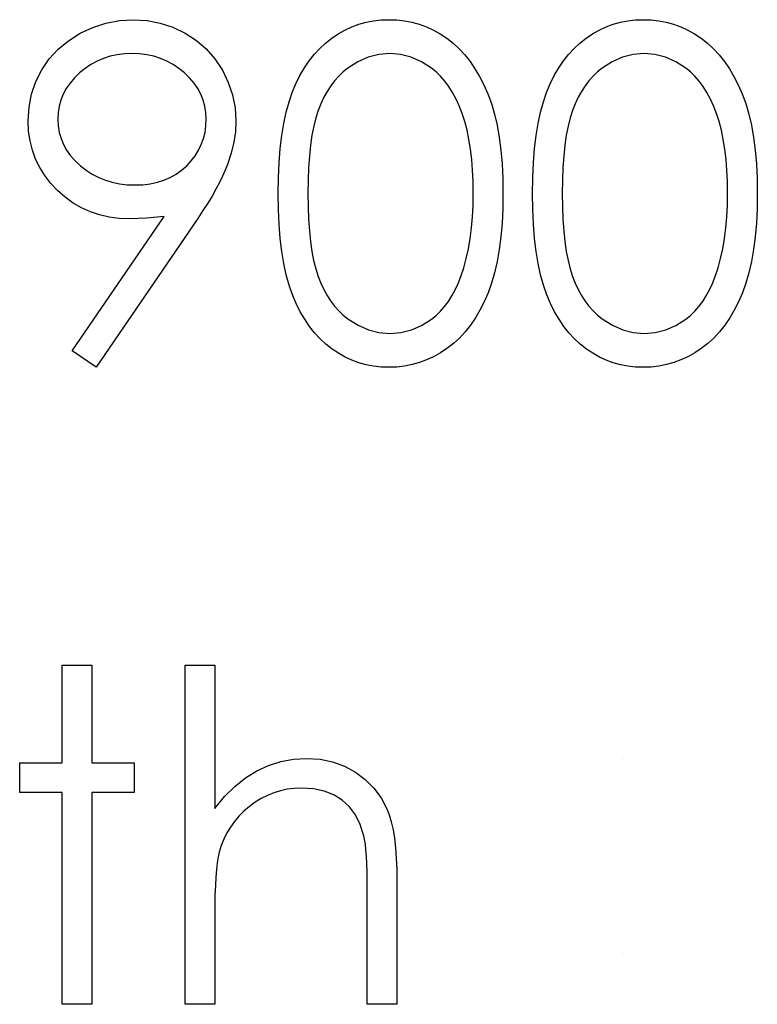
# Model space of a CAD drawing. Header units: inches. Extents: x 220 to 877, y 4 to 174.
# Tile 187 of 256: x 259.565 to 259.873, y 159.018 to 159.428. Entities that reach past the tile are written whole.
import ezdxf

# ---------------------------------------------------------------- set-up
doc = ezdxf.new("R2010")
doc.units = ezdxf.units.IN
doc.header["$LTSCALE"] = 0.5
doc.header["$MEASUREMENT"] = 0
doc.layers.add('SID-M-D', color=42, linetype='Continuous')

msp = doc.modelspace()

# ---------------------------------------------------------------- linework, layer by layer
at = {"layer": 'SID-M-D', "linetype": 'Continuous'}
for p, q in [((259.60134, 159.42701), (259.607, 159.42805)), ((259.607, 159.42805), (259.61282, 159.42841)), ((259.61282, 159.42841), (259.61854, 159.42805)), ((259.61854, 159.42805), (259.62403, 159.42703)), ((259.70977, 159.42734), (259.71286, 159.42794)), ((259.71286, 159.42794), (259.716, 159.4283)), ((259.716, 159.4283), (259.71926, 159.42841)), ((259.71926, 159.42841), (259.72255, 159.4283)), ((259.72255, 159.4283), (259.72578, 159.42794)), ((259.72578, 159.42794), (259.72889, 159.42734)), ((259.81576, 159.42734), (259.81885, 159.42794)), ((259.81885, 159.42794), (259.822, 159.4283)), ((259.822, 159.4283), (259.82526, 159.42841)), ((259.82526, 159.42841), (259.82854, 159.4283)), ((259.82854, 159.4283), (259.83177, 159.42794)), ((259.83177, 159.42794), (259.83489, 159.42734)), ((259.5906, 159.42273), (259.59587, 159.42521)), ((259.59587, 159.42521), (259.60134, 159.42701)), ((259.62403, 159.42703), (259.6293, 159.42529)), ((259.6293, 159.42529), (259.63435, 159.42286)), ((259.69817, 159.42251), (259.70096, 159.42408)), ((259.70096, 159.42408), (259.7038, 159.4254)), ((259.7038, 159.4254), (259.70676, 159.42648)), ((259.70676, 159.42648), (259.70977, 159.42734)), ((259.72889, 159.42734), (259.73196, 159.42648)), ((259.73196, 159.42648), (259.73494, 159.4254)), ((259.73494, 159.4254), (259.73784, 159.42408)), ((259.73784, 159.42408), (259.74068, 159.42251)), ((259.80417, 159.42251), (259.80696, 159.42408)), ((259.80696, 159.42408), (259.8098, 159.4254)), ((259.8098, 159.4254), (259.81275, 159.42648)), ((259.81275, 159.42648), (259.81576, 159.42734)), ((259.83489, 159.42734), (259.83795, 159.42648)), ((259.83795, 159.42648), (259.84094, 159.4254)), ((259.84094, 159.4254), (259.84383, 159.42408)), ((259.84383, 159.42408), (259.84668, 159.42251)), ((259.58572, 159.41964), (259.5906, 159.42273)), ((259.63435, 159.42286), (259.63905, 159.4198)), ((259.63905, 159.4198), (259.64319, 159.41621)), ((259.69287, 159.41867), (259.69547, 159.42071)), ((259.69547, 159.42071), (259.69817, 159.42251)), ((259.74068, 159.42251), (259.74341, 159.42068)), ((259.74341, 159.42068), (259.74604, 159.41864)), ((259.79887, 159.41867), (259.80146, 159.42071)), ((259.80146, 159.42071), (259.80417, 159.42251)), ((259.84668, 159.42251), (259.84941, 159.42068)), ((259.84941, 159.42068), (259.85203, 159.41864)), ((259.57771, 159.41204), (259.58141, 159.41607)), ((259.58141, 159.41607), (259.58572, 159.41964)), ((259.64319, 159.41621), (259.6468, 159.41204)), ((259.68818, 159.41395), (259.69044, 159.41643)), ((259.69044, 159.41643), (259.69287, 159.41867)), ((259.74604, 159.41864), (259.74855, 159.41632)), ((259.74855, 159.41632), (259.75089, 159.41378)), ((259.79418, 159.41395), (259.79644, 159.41643)), ((259.79644, 159.41643), (259.79887, 159.41867)), ((259.85203, 159.41864), (259.85454, 159.41632)), ((259.85454, 159.41632), (259.85689, 159.41378)), ((259.57459, 159.40752), (259.57771, 159.41204)), ((259.60035, 159.41227), (259.59767, 159.41113)), ((259.60313, 159.41315), (259.60035, 159.41227)), ((259.60603, 159.41378), (259.60313, 159.41315)), ((259.60904, 159.41414), (259.60603, 159.41378)), ((259.61219, 159.41428), (259.60904, 159.41414)), ((259.61536, 159.41414), (259.61219, 159.41428)), ((259.6184, 159.41378), (259.61536, 159.41414)), ((259.62132, 159.41315), (259.6184, 159.41378)), ((259.62411, 159.41227), (259.62132, 159.41315)), ((259.62679, 159.41113), (259.62411, 159.41227)), ((259.6468, 159.41204), (259.64989, 159.40732)), ((259.68605, 159.41124), (259.68818, 159.41395)), ((259.71068, 159.41279), (259.7064, 159.41089)), ((259.71512, 159.41389), (259.71068, 159.41279)), ((259.71968, 159.41428), (259.71512, 159.41389)), ((259.72417, 159.41389), (259.71968, 159.41428)), ((259.72856, 159.41279), (259.72417, 159.41389)), ((259.73281, 159.41089), (259.72856, 159.41279)), ((259.75089, 159.41378), (259.7531, 159.41102)), ((259.79205, 159.41124), (259.79418, 159.41395)), ((259.81667, 159.41279), (259.81239, 159.41089)), ((259.82112, 159.41389), (259.81667, 159.41279)), ((259.82567, 159.41428), (259.82112, 159.41389)), ((259.83017, 159.41389), (259.82567, 159.41428)), ((259.83456, 159.41279), (259.83017, 159.41389)), ((259.83881, 159.41089), (259.83456, 159.41279)), ((259.85689, 159.41378), (259.8591, 159.41102)), ((259.57214, 159.40263), (259.57459, 159.40752)), ((259.59267, 159.40812), (259.59035, 159.40625)), ((259.5951, 159.40975), (259.59267, 159.40812)), ((259.59767, 159.41113), (259.5951, 159.40975)), ((259.62936, 159.40975), (259.62679, 159.41113)), ((259.63179, 159.40812), (259.62936, 159.40975)), ((259.63411, 159.40625), (259.63179, 159.40812)), ((259.68222, 159.40514), (259.68407, 159.40829)), ((259.68407, 159.40829), (259.68605, 159.41124)), ((259.70223, 159.40826), (259.70024, 159.40669)), ((259.7064, 159.41089), (259.70223, 159.40826)), ((259.73698, 159.40826), (259.73281, 159.41089)), ((259.73897, 159.40666), (259.73698, 159.40826)), ((259.7531, 159.41102), (259.75517, 159.40799)), ((259.75517, 159.40799), (259.7571, 159.40473)), ((259.78821, 159.40514), (259.79006, 159.40829)), ((259.79006, 159.40829), (259.79205, 159.41124)), ((259.80823, 159.40826), (259.80624, 159.40669)), ((259.81239, 159.41089), (259.80823, 159.40826)), ((259.84298, 159.40826), (259.83881, 159.41089)), ((259.84497, 159.40666), (259.84298, 159.40826)), ((259.8591, 159.41102), (259.86117, 159.40799)), ((259.86117, 159.40799), (259.8631, 159.40473)), ((259.58823, 159.40421), (259.58641, 159.40202)), ((259.59035, 159.40625), (259.58823, 159.40421)), ((259.63623, 159.40421), (259.63411, 159.40625)), ((259.63808, 159.40202), (259.63623, 159.40421)), ((259.64989, 159.40732), (259.65235, 159.40227)), ((259.68053, 159.40175), (259.68222, 159.40514)), ((259.69839, 159.40492), (259.69665, 159.40296)), ((259.70024, 159.40669), (259.69839, 159.40492)), ((259.74085, 159.40484), (259.73897, 159.40666)), ((259.74264, 159.4028), (259.74085, 159.40484)), ((259.7571, 159.40473), (259.75887, 159.40122)), ((259.78653, 159.40175), (259.78821, 159.40514)), ((259.80439, 159.40492), (259.80265, 159.40296)), ((259.80624, 159.40669), (259.80439, 159.40492)), ((259.84684, 159.40484), (259.84497, 159.40666)), ((259.84864, 159.4028), (259.84684, 159.40484)), ((259.8631, 159.40473), (259.86487, 159.40122)), ((259.57037, 159.39744), (259.57214, 159.40263)), ((259.58486, 159.39976), (259.58359, 159.39741)), ((259.58641, 159.40202), (259.58486, 159.39976)), ((259.63963, 159.39976), (259.63808, 159.40202)), ((259.6409, 159.39741), (259.63963, 159.39976)), ((259.65235, 159.40227), (259.65412, 159.39703)), ((259.67902, 159.39813), (259.68053, 159.40175)), ((259.69505, 159.40084), (259.69356, 159.39855)), ((259.69665, 159.40296), (259.69505, 159.40084)), ((259.7443, 159.40053), (259.74264, 159.4028)), ((259.74584, 159.39805), (259.7443, 159.40053)), ((259.75887, 159.40122), (259.76053, 159.39747)), ((259.78501, 159.39813), (259.78653, 159.40175)), ((259.80105, 159.40084), (259.79956, 159.39855)), ((259.80265, 159.40296), (259.80105, 159.40084)), ((259.85029, 159.40053), (259.84864, 159.4028)), ((259.85184, 159.39805), (259.85029, 159.40053)), ((259.86487, 159.40122), (259.86652, 159.39747)), ((259.56932, 159.39198), (259.57037, 159.39744)), ((259.58359, 159.39741), (259.5826, 159.39493)), ((259.64189, 159.39493), (259.6409, 159.39741)), ((259.65412, 159.39703), (259.65517, 159.39165)), ((259.67766, 159.39421), (259.67902, 159.39813)), ((259.69218, 159.39606), (259.69094, 159.39341)), ((259.69356, 159.39855), (259.69218, 159.39606)), ((259.74728, 159.39534), (259.74584, 159.39805)), ((259.7486, 159.39245), (259.74728, 159.39534)), ((259.76053, 159.39747), (259.76199, 159.39344)), ((259.78366, 159.39421), (259.78501, 159.39813)), ((259.79818, 159.39606), (259.79694, 159.39341)), ((259.79956, 159.39855), (259.79818, 159.39606)), ((259.85327, 159.39534), (259.85184, 159.39805)), ((259.8546, 159.39245), (259.85327, 159.39534)), ((259.86652, 159.39747), (259.86799, 159.39344)), ((259.56896, 159.38621), (259.56932, 159.39198)), ((259.58188, 159.39236), (259.58147, 159.38969)), ((259.5826, 159.39493), (259.58188, 159.39236)), ((259.64261, 159.39236), (259.64189, 159.39493)), ((259.64302, 159.38969), (259.64261, 159.39236)), ((259.65517, 159.39165), (259.65553, 159.38607)), ((259.67648, 159.38991), (259.67766, 159.39421)), ((259.69094, 159.39341), (259.68981, 159.39057)), ((259.74982, 159.3893), (259.7486, 159.39245)), ((259.76199, 159.39344), (259.76329, 159.38908)), ((259.78247, 159.38991), (259.78366, 159.39421)), ((259.79694, 159.39341), (259.7958, 159.39057)), ((259.85581, 159.3893), (259.8546, 159.39245)), ((259.86799, 159.39344), (259.86928, 159.38908)), ((259.58147, 159.38969), (259.58133, 159.3869)), ((259.64316, 159.3869), (259.64302, 159.38969)), ((259.67545, 159.38521), (259.67648, 159.38991)), ((259.68881, 159.38748), (259.68796, 159.38403)), ((259.68981, 159.39057), (259.68881, 159.38748)), ((259.75089, 159.38593), (259.74982, 159.3893)), ((259.76329, 159.38908), (259.76436, 159.38439)), ((259.78145, 159.38521), (259.78247, 159.38991)), ((259.79481, 159.38748), (259.79396, 159.38403)), ((259.7958, 159.39057), (259.79481, 159.38748)), ((259.85689, 159.38593), (259.85581, 159.3893)), ((259.86928, 159.38908), (259.87036, 159.38439)), ((259.56915, 159.38198), (259.56896, 159.38621)), ((259.58133, 159.3869), (259.58147, 159.38411)), ((259.58147, 159.38411), (259.58191, 159.38143)), ((259.64266, 159.38143), (259.64302, 159.38411)), ((259.64302, 159.38411), (259.64316, 159.3869)), ((259.65553, 159.38607), (259.6553, 159.38174)), ((259.67465, 159.38014), (259.67545, 159.38521)), ((259.68796, 159.38403), (259.68721, 159.38025)), ((259.75186, 159.38234), (259.75089, 159.38593)), ((259.76436, 159.38439), (259.76525, 159.37936)), ((259.78065, 159.38014), (259.78145, 159.38521)), ((259.79396, 159.38403), (259.79321, 159.38025)), ((259.85786, 159.38234), (259.85689, 159.38593)), ((259.87036, 159.38439), (259.87124, 159.37936)), ((259.56973, 159.37793), (259.56915, 159.38198)), ((259.58191, 159.38143), (259.58265, 159.37887)), ((259.58265, 159.37887), (259.58367, 159.37638)), ((259.64112, 159.37638), (259.64203, 159.37887)), ((259.64203, 159.37887), (259.64266, 159.38143)), ((259.6553, 159.38174), (259.65467, 159.37732)), ((259.67402, 159.37467), (259.67465, 159.38014)), ((259.68721, 159.38025), (259.68663, 159.37608)), ((259.75263, 159.37853), (259.75186, 159.38234)), ((259.76525, 159.37936), (259.76594, 159.37401)), ((259.78002, 159.37467), (259.78065, 159.38014)), ((259.79321, 159.38025), (259.79263, 159.37608)), ((259.85863, 159.37853), (259.85786, 159.38234)), ((259.87124, 159.37936), (259.87193, 159.37401)), ((259.5707, 159.37403), (259.56973, 159.37793)), ((259.58367, 159.37638), (259.585, 159.37401)), ((259.63998, 159.37401), (259.64112, 159.37638)), ((259.65467, 159.37732), (259.65357, 159.37277)), ((259.67355, 159.36879), (259.67402, 159.37467)), ((259.68663, 159.37608), (259.68616, 159.37158)), ((259.7533, 159.37448), (259.75263, 159.37853)), ((259.77955, 159.36879), (259.78002, 159.37467)), ((259.79263, 159.37608), (259.79216, 159.37158)), ((259.85929, 159.37448), (259.85863, 159.37853)), ((259.57203, 159.37034), (259.5707, 159.37403)), ((259.585, 159.37401), (259.58663, 159.37174)), ((259.58663, 159.37174), (259.58853, 159.36959)), ((259.63692, 159.36959), (259.63858, 159.37174)), ((259.63858, 159.37174), (259.63998, 159.37401)), ((259.65357, 159.37277), (259.65205, 159.36813)), ((259.68616, 159.37158), (259.68583, 159.36675)), ((259.75379, 159.3702), (259.7533, 159.37448)), ((259.76594, 159.37401), (259.76643, 159.36829)), ((259.79216, 159.37158), (259.79183, 159.36675)), ((259.85979, 159.3702), (259.85929, 159.37448)), ((259.87193, 159.37401), (259.87243, 159.36829)), ((259.57376, 159.36678), (259.57203, 159.37034)), ((259.57586, 159.36341), (259.57376, 159.36678)), ((259.58853, 159.36959), (259.59074, 159.36752)), ((259.59074, 159.36752), (259.59314, 159.36564)), ((259.63289, 159.36564), (259.63502, 159.36752)), ((259.63502, 159.36752), (259.63692, 159.36959)), ((259.65205, 159.36813), (259.65111, 159.36573)), ((259.67327, 159.36255), (259.67355, 159.36879)), ((259.68583, 159.36675), (259.68561, 159.36153)), ((259.75418, 159.3657), (259.75379, 159.3702)), ((259.76643, 159.36829), (259.76671, 159.36228)), ((259.77927, 159.36255), (259.77955, 159.36879)), ((259.79183, 159.36675), (259.79161, 159.36153)), ((259.86018, 159.3657), (259.85979, 159.3702)), ((259.87243, 159.36829), (259.87271, 159.36228)), ((259.57837, 159.36021), (259.57586, 159.36341)), ((259.59314, 159.36564), (259.59568, 159.36401)), ((259.59568, 159.36401), (259.59836, 159.36263)), ((259.59836, 159.36263), (259.60112, 159.36153)), ((259.62555, 159.36153), (259.62817, 159.36263)), ((259.62817, 159.36263), (259.63063, 159.36401)), ((259.63063, 159.36401), (259.63289, 159.36564)), ((259.64998, 159.36321), (259.64868, 159.36056)), ((259.65111, 159.36573), (259.64998, 159.36321)), ((259.67319, 159.35593), (259.67327, 159.36255)), ((259.75437, 159.36095), (259.75418, 159.3657)), ((259.77919, 159.35593), (259.77927, 159.36255)), ((259.86037, 159.36095), (259.86018, 159.3657)), ((259.58124, 159.35717), (259.57837, 159.36021)), ((259.60112, 159.36153), (259.60402, 159.36065)), ((259.60402, 159.36065), (259.60705, 159.36001)), ((259.60705, 159.36001), (259.6102, 159.35965)), ((259.6102, 159.35965), (259.61346, 159.35952)), ((259.61346, 159.35952), (259.61674, 159.35965)), ((259.61674, 159.35965), (259.61983, 159.36001)), ((259.61983, 159.36001), (259.62279, 159.36065)), ((259.62279, 159.36065), (259.62555, 159.36153)), ((259.64868, 159.36056), (259.64722, 159.35783)), ((259.68561, 159.36153), (259.68556, 159.35598)), ((259.75446, 159.35598), (259.75437, 159.36095)), ((259.76671, 159.36228), (259.76682, 159.35593)), ((259.79161, 159.36153), (259.79155, 159.35598)), ((259.86045, 159.35598), (259.86037, 159.36095)), ((259.87271, 159.36228), (259.87282, 159.35593)), ((259.58439, 159.35441), (259.58124, 159.35717)), ((259.58773, 159.35201), (259.58439, 159.35441)), ((259.64559, 159.35493), (259.64379, 159.35195)), ((259.64722, 159.35783), (259.64559, 159.35493)), ((259.67327, 159.34936), (259.67319, 159.35593)), ((259.68556, 159.35598), (259.68561, 159.35046)), ((259.75437, 159.35101), (259.75446, 159.35598)), ((259.76682, 159.35593), (259.76671, 159.34961)), ((259.77927, 159.34936), (259.77919, 159.35593)), ((259.79155, 159.35598), (259.79161, 159.35046)), ((259.86037, 159.35101), (259.86045, 159.35598)), ((259.87282, 159.35593), (259.87271, 159.34961)), ((259.59121, 159.34999), (259.58773, 159.35201)), ((259.59488, 159.34834), (259.59121, 159.34999)), ((259.64379, 159.35195), (259.64181, 159.34883)), ((259.68561, 159.35046), (259.68583, 159.34527)), ((259.75412, 159.34621), (259.75437, 159.35101)), ((259.79161, 159.35046), (259.79183, 159.34527)), ((259.86012, 159.34621), (259.86037, 159.35101)), ((259.58735, 159.29042), (259.62566, 159.34643)), ((259.59869, 159.34704), (259.59488, 159.34834)), ((259.60269, 159.34613), (259.59869, 159.34704)), ((259.60683, 159.34558), (259.60269, 159.34613)), ((259.62566, 159.34643), (259.61832, 159.34566)), ((259.64181, 159.34883), (259.63965, 159.3456)), ((259.67355, 159.34315), (259.67327, 159.34936)), ((259.75371, 159.3416), (259.75412, 159.34621)), ((259.76671, 159.34961), (259.76643, 159.34362)), ((259.77955, 159.34315), (259.77927, 159.34936)), ((259.85971, 159.3416), (259.86012, 159.34621)), ((259.87271, 159.34961), (259.87243, 159.34362)), ((259.63965, 159.3456), (259.59723, 159.28355)), ((259.61117, 159.34538), (259.60683, 159.34558)), ((259.61832, 159.34566), (259.61117, 159.34538)), ((259.67402, 159.33729), (259.67355, 159.34315)), ((259.68583, 159.34527), (259.68616, 159.34041)), ((259.76643, 159.34362), (259.76594, 159.33793)), ((259.78002, 159.33729), (259.77955, 159.34315)), ((259.79183, 159.34527), (259.79216, 159.34041)), ((259.87243, 159.34362), (259.87193, 159.33793)), ((259.68616, 159.34041), (259.68661, 159.33594)), ((259.75316, 159.33718), (259.75371, 159.3416)), ((259.76594, 159.33793), (259.76528, 159.3326)), ((259.79216, 159.34041), (259.7926, 159.33594)), ((259.85915, 159.33718), (259.85971, 159.3416)), ((259.87193, 159.33793), (259.87127, 159.3326)), ((259.67468, 159.33186), (259.67402, 159.33729)), ((259.68661, 159.33594), (259.68721, 159.3318)), ((259.75241, 159.33296), (259.75316, 159.33718)), ((259.78068, 159.33186), (259.78002, 159.33729)), ((259.7926, 159.33594), (259.79321, 159.3318)), ((259.85841, 159.33296), (259.85915, 159.33718)), ((259.67551, 159.32678), (259.67468, 159.33186)), ((259.68721, 159.3318), (259.68793, 159.32799)), ((259.75153, 159.3289), (259.75241, 159.33296)), ((259.76528, 159.3326), (259.76439, 159.32761)), ((259.78151, 159.32678), (259.78068, 159.33186)), ((259.79321, 159.3318), (259.79393, 159.32799)), ((259.85753, 159.3289), (259.85841, 159.33296)), ((259.87127, 159.3326), (259.87039, 159.32761)), ((259.6765, 159.32206), (259.67551, 159.32678)), ((259.68793, 159.32799), (259.68879, 159.32454)), ((259.75045, 159.32504), (259.75153, 159.3289)), ((259.76439, 159.32761), (259.76332, 159.32294)), ((259.7825, 159.32206), (259.78151, 159.32678)), ((259.79393, 159.32799), (259.79478, 159.32454)), ((259.85645, 159.32504), (259.85753, 159.3289)), ((259.87039, 159.32761), (259.86931, 159.32294)), ((259.67772, 159.31772), (259.6765, 159.32206)), ((259.68879, 159.32454), (259.68978, 159.32145)), ((259.68978, 159.32145), (259.69091, 159.31861)), ((259.74813, 159.31847), (259.74924, 159.32134)), ((259.74924, 159.32134), (259.75045, 159.32504)), ((259.76332, 159.32294), (259.76207, 159.31858)), ((259.78371, 159.31772), (259.7825, 159.32206)), ((259.79478, 159.32454), (259.79578, 159.32145)), ((259.79578, 159.32145), (259.79691, 159.31861)), ((259.85413, 159.31847), (259.85523, 159.32134)), ((259.85523, 159.32134), (259.85645, 159.32504)), ((259.86931, 159.32294), (259.86807, 159.31858)), ((259.6791, 159.31378), (259.67772, 159.31772)), ((259.69091, 159.31861), (259.69215, 159.31596)), ((259.74692, 159.31579), (259.74813, 159.31847)), ((259.76207, 159.31858), (259.76061, 159.31458)), ((259.78509, 159.31378), (259.78371, 159.31772)), ((259.79691, 159.31861), (259.79815, 159.31596)), ((259.85292, 159.31579), (259.85413, 159.31847)), ((259.86807, 159.31858), (259.86661, 159.31458)), ((259.68064, 159.31013), (259.6791, 159.31378)), ((259.69215, 159.31596), (259.69351, 159.31347)), ((259.69351, 159.31347), (259.695, 159.31118)), ((259.7441, 159.31099), (259.74557, 159.31328)), ((259.74557, 159.31328), (259.74692, 159.31579)), ((259.76061, 159.31458), (259.75898, 159.31085)), ((259.78664, 159.31013), (259.78509, 159.31378)), ((259.79815, 159.31596), (259.7995, 159.31347)), ((259.7995, 159.31347), (259.80099, 159.31118)), ((259.8501, 159.31099), (259.85156, 159.31328)), ((259.85156, 159.31328), (259.85292, 159.31579)), ((259.86661, 159.31458), (259.86498, 159.31085)), ((259.68236, 159.30671), (259.68064, 159.31013)), ((259.695, 159.31118), (259.69663, 159.30906)), ((259.69663, 159.30906), (259.69837, 159.3071)), ((259.7425, 159.30886), (259.7441, 159.31099)), ((259.75898, 159.31085), (259.75722, 159.30737)), ((259.78835, 159.30671), (259.78664, 159.31013)), ((259.80099, 159.31118), (259.80262, 159.30906)), ((259.80262, 159.30906), (259.80436, 159.3071)), ((259.8485, 159.30886), (259.8501, 159.31099)), ((259.86498, 159.31085), (259.86321, 159.30737)), ((259.6842, 159.30354), (259.68236, 159.30671)), ((259.69837, 159.3071), (259.70024, 159.30533)), ((259.70024, 159.30533), (259.70223, 159.30373)), ((259.73701, 159.30359), (259.73897, 159.30516)), ((259.73897, 159.30516), (259.74079, 159.3069)), ((259.74079, 159.3069), (259.7425, 159.30886)), ((259.75722, 159.30737), (259.75531, 159.30412)), ((259.7902, 159.30354), (259.78835, 159.30671)), ((259.80436, 159.3071), (259.80624, 159.30533)), ((259.80624, 159.30533), (259.80823, 159.30373)), ((259.84301, 159.30359), (259.84497, 159.30516)), ((259.84497, 159.30516), (259.84679, 159.3069)), ((259.84679, 159.3069), (259.8485, 159.30886)), ((259.86321, 159.30737), (259.86131, 159.30412)), ((259.68619, 159.30061), (259.6842, 159.30354)), ((259.70223, 159.30373), (259.70643, 159.30108)), ((259.70643, 159.30108), (259.71073, 159.2992)), ((259.72865, 159.29917), (259.7329, 159.301)), ((259.7329, 159.301), (259.73701, 159.30359)), ((259.75324, 159.30108), (259.75103, 159.29829)), ((259.75531, 159.30412), (259.75324, 159.30108)), ((259.79219, 159.30061), (259.7902, 159.30354)), ((259.80823, 159.30373), (259.81242, 159.30108)), ((259.81242, 159.30108), (259.81673, 159.2992)), ((259.83464, 159.29917), (259.83889, 159.301)), ((259.83889, 159.301), (259.84301, 159.30359)), ((259.85924, 159.30108), (259.85703, 159.29829)), ((259.86131, 159.30412), (259.85924, 159.30108)), ((259.68832, 159.29788), (259.68619, 159.30061)), ((259.69058, 159.29539), (259.68832, 159.29788)), ((259.71073, 159.2992), (259.71515, 159.29807)), ((259.71515, 159.29807), (259.71968, 159.29768)), ((259.71968, 159.29768), (259.72423, 159.29804)), ((259.72423, 159.29804), (259.72865, 159.29917)), ((259.75103, 159.29829), (259.74866, 159.29575)), ((259.79431, 159.29788), (259.79219, 159.30061)), ((259.79658, 159.29539), (259.79431, 159.29788)), ((259.81673, 159.2992), (259.82114, 159.29807)), ((259.82114, 159.29807), (259.82567, 159.29768)), ((259.82567, 159.29768), (259.83023, 159.29804)), ((259.83023, 159.29804), (259.83464, 159.29917)), ((259.85703, 159.29829), (259.85465, 159.29575)), ((259.69301, 159.29316), (259.69058, 159.29539)), ((259.69558, 159.29114), (259.69301, 159.29316)), ((259.74615, 159.29343), (259.7435, 159.29136)), ((259.74866, 159.29575), (259.74615, 159.29343)), ((259.79901, 159.29316), (259.79658, 159.29539)), ((259.80157, 159.29114), (259.79901, 159.29316)), ((259.85214, 159.29343), (259.84949, 159.29136)), ((259.85465, 159.29575), (259.85214, 159.29343)), ((259.59723, 159.28355), (259.58735, 159.29042)), ((259.69825, 159.28938), (259.69558, 159.29114)), ((259.70102, 159.28783), (259.69825, 159.28938)), ((259.74074, 159.28954), (259.73789, 159.28794)), ((259.7435, 159.29136), (259.74074, 159.28954)), ((259.80425, 159.28938), (259.80157, 159.29114)), ((259.80701, 159.28783), (259.80425, 159.28938)), ((259.84673, 159.28954), (259.84389, 159.28794)), ((259.84949, 159.29136), (259.84673, 159.28954)), ((259.70386, 159.28651), (259.70102, 159.28783)), ((259.70678, 159.28546), (259.70386, 159.28651)), ((259.70977, 159.28463), (259.70678, 159.28546)), ((259.71286, 159.28402), (259.70977, 159.28463)), ((259.72892, 159.28466), (259.72578, 159.28405)), ((259.73199, 159.28551), (259.72892, 159.28466)), ((259.73497, 159.28662), (259.73199, 159.28551)), ((259.73789, 159.28794), (259.73497, 159.28662)), ((259.80985, 159.28651), (259.80701, 159.28783)), ((259.81278, 159.28546), (259.80985, 159.28651)), ((259.81576, 159.28463), (259.81278, 159.28546)), ((259.81885, 159.28402), (259.81576, 159.28463)), ((259.83492, 159.28466), (259.83177, 159.28405)), ((259.83798, 159.28551), (259.83492, 159.28466)), ((259.84096, 159.28662), (259.83798, 159.28551)), ((259.84389, 159.28794), (259.84096, 159.28662)), ((259.716, 159.28366), (259.71286, 159.28402)), ((259.71926, 159.28355), (259.716, 159.28366)), ((259.72255, 159.28366), (259.71926, 159.28355)), ((259.72578, 159.28405), (259.72255, 159.28366)), ((259.822, 159.28366), (259.81885, 159.28402)), ((259.82526, 159.28355), (259.822, 159.28366)), ((259.82854, 159.28366), (259.82526, 159.28355)), ((259.83177, 159.28405), (259.82854, 159.28366)), ((259.58309, 159.15938), (259.59546, 159.15938)), ((259.58309, 159.11875), (259.58309, 159.15938)), ((259.59546, 159.15938), (259.59546, 159.11875)), ((259.63433, 159.15938), (259.64669, 159.15938)), ((259.63433, 159.01806), (259.63433, 159.15938)), ((259.64669, 159.15938), (259.64669, 159.09973)), ((259.67424, 159.11922), (259.67951, 159.12019)), ((259.67951, 159.12019), (259.68501, 159.12052)), ((259.68501, 159.12052), (259.69058, 159.12016)), ((259.81717, 159.12052), (259.81717, 159.12052)), ((259.56543, 159.10639), (259.56543, 159.11875)), ((259.56543, 159.11875), (259.58309, 159.11875)), ((259.59546, 159.11875), (259.61313, 159.11875)), ((259.61313, 159.11875), (259.61313, 159.10639)), ((259.66425, 159.11533), (259.66913, 159.11759)), ((259.66913, 159.11759), (259.67424, 159.11922)), ((259.69058, 159.12016), (259.69583, 159.11911)), ((259.69583, 159.11911), (259.70074, 159.11732)), ((259.70074, 159.11732), (259.70532, 159.11483)), ((259.65508, 159.10884), (259.65956, 159.11243)), ((259.65956, 159.11243), (259.66425, 159.11533)), ((259.70532, 159.11483), (259.70946, 159.11174)), ((259.65078, 159.10462), (259.65508, 159.10884)), ((259.67984, 159.10804), (259.67695, 159.10768)), ((259.68282, 159.10815), (259.67984, 159.10804)), ((259.68785, 159.10785), (259.68282, 159.10815)), ((259.70946, 159.11174), (259.71305, 159.10818)), ((259.71305, 159.10818), (259.71603, 159.1041)), ((259.58309, 159.10639), (259.56543, 159.10639)), ((259.58309, 159.01806), (259.58309, 159.10639)), ((259.61313, 159.10639), (259.59546, 159.10639)), ((259.59546, 159.10639), (259.59546, 159.01806)), ((259.64669, 159.09973), (259.65078, 159.10462)), ((259.66612, 159.10385), (259.66361, 159.10227)), ((259.66869, 159.10514), (259.66612, 159.10385)), ((259.67137, 159.10625), (259.66869, 159.10514)), ((259.6741, 159.10708), (259.67137, 159.10625)), ((259.67695, 159.10768), (259.6741, 159.10708)), ((259.69238, 159.10691), (259.68785, 159.10785)), ((259.69638, 159.10536), (259.69238, 159.10691)), ((259.69988, 159.10318), (259.69638, 159.10536)), ((259.71603, 159.1041), (259.71843, 159.09954)), ((259.66118, 159.10048), (259.65889, 159.09849)), ((259.66361, 159.10227), (259.66118, 159.10048)), ((259.70289, 159.1004), (259.69988, 159.10318)), ((259.70538, 159.097), (259.70289, 159.1004)), ((259.65682, 159.09642), (259.65495, 159.09421)), ((259.65889, 159.09849), (259.65682, 159.09642)), ((259.70736, 159.09297), (259.70538, 159.097)), ((259.71843, 159.09954), (259.71943, 159.09697)), ((259.71943, 159.09697), (259.72028, 159.09405)), ((259.65326, 159.09189), (259.6518, 159.08947)), ((259.65495, 159.09421), (259.65326, 159.09189)), ((259.70885, 159.08833), (259.70736, 159.09297)), ((259.72028, 159.09405), (259.721, 159.09082)), ((259.6518, 159.08947), (259.65053, 159.08693)), ((259.70919, 159.08673), (259.70885, 159.08833)), ((259.721, 159.09082), (259.72161, 159.08723)), ((259.64945, 159.08425), (259.6486, 159.08149)), ((259.65053, 159.08693), (259.64945, 159.08425)), ((259.70949, 159.08475), (259.70919, 159.08673)), ((259.70974, 159.08243), (259.70949, 159.08475)), ((259.72161, 159.08723), (259.72205, 159.08328)), ((259.72205, 159.08328), (259.72238, 159.07903)), ((259.64816, 159.07947), (259.64777, 159.07707)), ((259.6486, 159.08149), (259.64816, 159.07947)), ((259.70993, 159.07975), (259.70974, 159.08243)), ((259.7101, 159.07669), (259.70993, 159.07975)), ((259.64777, 159.07707), (259.64744, 159.07428)), ((259.71021, 159.07329), (259.7101, 159.07669)), ((259.72238, 159.07903), (259.7226, 159.07442)), ((259.64716, 159.07108), (259.64697, 159.06752)), ((259.64744, 159.07428), (259.64716, 159.07108)), ((259.71026, 159.06954), (259.71021, 159.07329)), ((259.7226, 159.07442), (259.72266, 159.06948)), ((259.64697, 159.06752), (259.6468, 159.06355)), ((259.71029, 159.06542), (259.71026, 159.06954)), ((259.72266, 159.06948), (259.72266, 159.01806)), ((259.6468, 159.06355), (259.64672, 159.05921)), ((259.71029, 159.01806), (259.71029, 159.06542)), ((259.64672, 159.05921), (259.64669, 159.05446)), ((259.64669, 159.05446), (259.64669, 159.01806)), ((259.81717, 159.03926), (259.81717, 159.03926)), ((259.59546, 159.01806), (259.58309, 159.01806)), ((259.64669, 159.01806), (259.63433, 159.01806)), ((259.72266, 159.01806), (259.71029, 159.01806))]:
    msp.add_line(p, q, dxfattribs=at)

doc.saveas('drawing.dxf')
